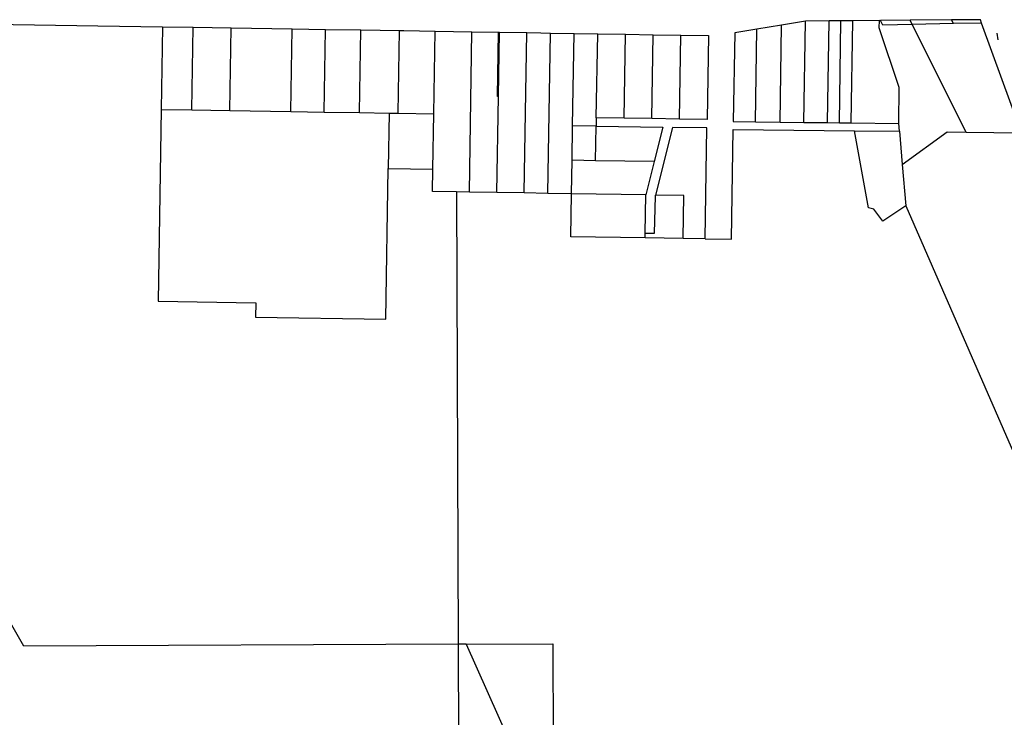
# Model space of a CAD drawing. Header units: feet. Extents: x 1348695 to 1391571, y 443146 to 661817.
# Tile 17 of 58: x 1364826 to 1366889, y 640807 to 642268. Entities that reach past the tile are written whole.
import ezdxf

# ---------------------------------------------------------------- set-up
doc = ezdxf.new("R2010")
doc.units = ezdxf.units.FT
doc.header["$MEASUREMENT"] = 0
doc.layers.add('eatpar', color=32, linetype='Continuous')

msp = doc.modelspace()

# ---------------------------------------------------------------- linework, layer by layer
at = {"layer": 'eatpar'}
for p, q in [((1366472.125, 642264.75), (1366422, 642256.3125)), ((1366468.75, 642052.625), (1366472.125, 642264.75)), ((1366521.625, 642265.125), (1366472.125, 642264.75)), ((1366518.25, 642052.0625), (1366521.625, 642265.125)), ((1366546.375, 642265.3125), (1366521.625, 642265.125)), ((1366543, 642051.8125), (1366546.375, 642265.3125)), ((1366571.125, 642265.5), (1366546.375, 642265.3125)), ((1366567.75, 642051.5), (1366571.125, 642265.5)), ((1366626.875, 642265.9375), (1366571.125, 642265.5)), ((1366626.875, 642265.9375), (1366628.875, 642265.9375)), ((1366691.25, 642266.4375), (1366628.875, 642265.9375)), ((1366778.25, 642267.125), (1366691.25, 642266.4375)), ((1366695.625, 642257.625), (1366691.25, 642266.4375)), ((1366782.125, 642259.4375), (1366778.25, 642267.125)), ((1366840.875, 642260.625), (1366782.125, 642259.4375)), ((1366924.625, 642031), (1366840.875, 642260.625)), ((1365125.25, 642252.75), (1365122.5, 642079.75)), ((1365125.25, 642252.75), (1365189.25, 642251.75)), ((1365186.5, 642078.75), (1365189.25, 642251.75)), ((1365189.25, 642251.75), (1365269.25, 642250.4375)), ((1365266.375, 642077.4375), (1365269.25, 642250.4375)), ((1365269.25, 642250.4375), (1365396.625, 642248.375)), ((1365393.75, 642075.375), (1365396.625, 642248.375)), ((1365396.625, 642248.375), (1365466.625, 642247.25)), ((1365463.75, 642074.25), (1365466.625, 642247.25)), ((1365466.625, 642247.25), (1365540.875, 642246.0625)), ((1365538, 642073.0625), (1365540.875, 642246.0625)), ((1365540.875, 642246.0625), (1365621.75, 642244.75)), ((1365619, 642071.75), (1365621.75, 642244.75)), ((1365693.5, 642070.5625), (1365696.25, 642243.5625)), ((1365696.25, 642243.5625), (1365773.25, 642242.3125)), ((1365767.875, 641906.625), (1365773.25, 642242.3125)), ((1365773.25, 642242.3125), (1365828.75, 642241.4375)), ((1365828.625, 642106.875), (1365830.75, 642241.375)), ((1365828.75, 642241.4375), (1365830.75, 642241.375)), ((1365830.75, 642241.375), (1365888.25, 642240.4375)), ((1365882.875, 641904.75), (1365888.25, 642240.4375)), ((1365932.375, 641903.9375), (1365937.75, 642239.6875)), ((1365937.75, 642239.6875), (1365987.25, 642238.875)), ((1366367.125, 642053.75), (1366370.25, 642247.625)), ((1366422, 642256.3125), (1366370.25, 642247.625)), ((1366418.75, 642053.1875), (1366422, 642256.3125)), ((1366782.125, 642259.4375), (1366695.625, 642257.625)), ((1366808.625, 642032.3125), (1366695.625, 642257.625)), ((1365984.125, 642045.3125), (1365987.25, 642238.875)), ((1365987.25, 642238.875), (1366036.75, 642238.0625)), ((1366033.875, 642062.3125), (1366036.75, 642238.0625)), ((1366036.75, 642238.0625), (1366094.75, 642237.125)), ((1366091.875, 642061.375), (1366094.75, 642237.125)), ((1366094.75, 642237.125), (1366152.75, 642236.1875)), ((1366149.875, 642060.5), (1366152.75, 642236.1875)), ((1366152.75, 642236.1875), (1366210.75, 642235.3125)), ((1366207.875, 642059.5625), (1366210.75, 642235.3125)), ((1366872.625, 642239.25), (1366875.25, 642225.6875)), ((1365825.375, 641905.6875), (1365828.625, 642106.875)), ((1365122.5, 642079.75), (1365186.5, 642078.75)), ((1365186.5, 642078.75), (1365266.375, 642077.4375)), ((1365266.375, 642077.4375), (1365393.75, 642075.375)), ((1365393.75, 642075.375), (1365463.75, 642074.25)), ((1365463.75, 642074.25), (1365538, 642073.0625)), ((1365538, 642073.0625), (1365600, 642072.0625)), ((1365600, 642072.0625), (1365598.125, 641956)), ((1365600, 642072.0625), (1365619, 642071.75)), ((1365619, 642071.75), (1365693.5, 642070.5625)), ((1365691.625, 641954.4375), (1365693.5, 642070.5625)), ((1366033.875, 642062.3125), (1366033.625, 642044.5)), ((1366091.875, 642061.375), (1366033.875, 642062.3125)), ((1366149.875, 642060.5), (1366091.875, 642061.375)), ((1366207.875, 642059.5625), (1366149.875, 642060.5)), ((1365983, 641973.125), (1365984.125, 642045.3125)), ((1366033.625, 642044.5), (1365984.125, 642045.3125)), ((1366032.5, 641972.3125), (1366033.625, 642044.5)), ((1366367.125, 642053.75), (1366418.75, 642053.1875)), ((1366418.75, 642053.1875), (1366468.75, 642052.625)), ((1366468.75, 642052.625), (1366518.25, 642052.0625)), ((1366518.25, 642052.0625), (1366543, 642051.8125)), ((1366543, 642051.8125), (1366567.75, 642051.5)), ((1366567.75, 642051.5), (1366667.5, 642050.375)), ((1366574.75, 642034.9375), (1366668.875, 642033.875)), ((1366668.875, 642033.875), (1366667.5, 642050.375)), ((1366668.875, 642033.875), (1366674.75, 641964.5)), ((1366808.625, 642032.3125), (1366924.625, 642031)), ((1365981.875, 641903.1875), (1365983, 641973.125)), ((1366032.5, 641972.3125), (1365983, 641973.125)), ((1366155, 641970.375), (1366032.5, 641972.3125)), ((1365598.125, 641956), (1365691.625, 641954.4375)), ((1366155, 641970.375), (1366137.375, 641900.6875)), ((1366674.75, 641964.5), (1366682.125, 641877.875)), ((1365767.875, 641906.625), (1365741, 641907.0625)), ((1365741, 641907.0625), (1365744.75, 640959.6875)), ((1365825.375, 641905.6875), (1365767.875, 641906.625)), ((1365882.875, 641904.75), (1365825.375, 641905.6875)), ((1365932.375, 641903.9375), (1365882.875, 641904.75)), ((1365981.875, 641903.1875), (1365932.375, 641903.9375)), ((1366137.375, 641900.6875), (1365981.875, 641903.1875)), ((1366136, 641820.6875), (1366137.375, 641900.6875)), ((1366135.875, 641810.6875), (1366136, 641820.6875)), ((1366215.875, 641809.375), (1366135.875, 641810.6875)), ((1366261.875, 641808.625), (1366215.875, 641809.375)), ((1365761.125, 640959.75), (1365744.75, 640959.6875)), ((1365744.75, 640959.6875), (1365747.375, 640275.8125)), ((1365761.125, 640959.75), (1365944.25, 640550))]:
    msp.add_line(p, q, dxfattribs=at)
for points in [[(1364590.125, 642261.3125), (1364989.75, 642254.9375), (1365125.25, 642252.75)], [(1365744.75, 640959.6875), (1364834.625, 640956.125), (1364665.125, 641251.125), (1364624, 641394.5), (1364590.125, 642261.3125)], [(1366667.5, 642050.375), (1366668.625, 642125.375), (1366626.625, 642250.75), (1366626.875, 642265.9375)], [(1366695.625, 642257.625), (1366633.75, 642256.3125), (1366628.875, 642265.9375)], [(1366840.875, 642260.625), (1366838.375, 642267.5625), (1366778.25, 642267.125)], [(1365621.75, 642244.75), (1365630.5, 642244.625), (1365696.25, 642243.5625)], [(1365828.625, 642106.875), (1365826.625, 642106.875), (1365828.75, 642241.4375)], [(1365888.25, 642240.4375), (1365917.875, 642240), (1365937.75, 642239.6875)], [(1366370.25, 642247.625), (1366323.875, 642239.875), (1366320.875, 642054.25), (1366367.125, 642053.75)], [(1366210.75, 642235.3125), (1366268.75, 642234.375), (1366265.875, 642058.625), (1366207.875, 642059.5625)], [(1365122.5, 642079.75), (1365116, 641677.875), (1365320.5, 641674.5625), (1365320.125, 641644.5625), (1365593, 641640.1875), (1365598.125, 641956)], [(1366033.625, 642044.5), (1366173.125, 642042.25), (1366155, 641970.375)], [(1366261.875, 641808.625), (1366265.625, 642040.8125), (1366193.625, 642041.9375), (1366157.75, 641900.1875)], [(1366261.875, 641808.625), (1366316.875, 641807.75), (1366320.625, 642037.75), (1366574.75, 642034.9375)], [(1366682.125, 641877.875), (1366634, 641845.75), (1366615.5, 641870.5625), (1366604.375, 641873.625), (1366574.75, 642034.9375)], [(1366674.75, 641964.5), (1366768.625, 642032.75), (1366808.625, 642032.3125)], [(1365741, 641907.0625), (1365690.875, 641907.8125), (1365691.625, 641954.4375)], [(1366135.875, 641810.6875), (1365980.375, 641813.1875), (1365981.875, 641903.1875)], [(1366136, 641820.6875), (1366156, 641820.375), (1366157.75, 641898), (1366157.75, 641900.1875)], [(1366215.875, 641809.375), (1366217.375, 641899.375), (1366157.75, 641900.1875)], [(1366682.125, 641877.875), (1366924.75, 641323.25), (1367021.375, 641137.875)], [(1365761.125, 640959.75), (1365942.625, 640960.5), (1365944.25, 640550)]]:
    msp.add_lwpolyline(points, dxfattribs=at)

doc.saveas('drawing.dxf')
